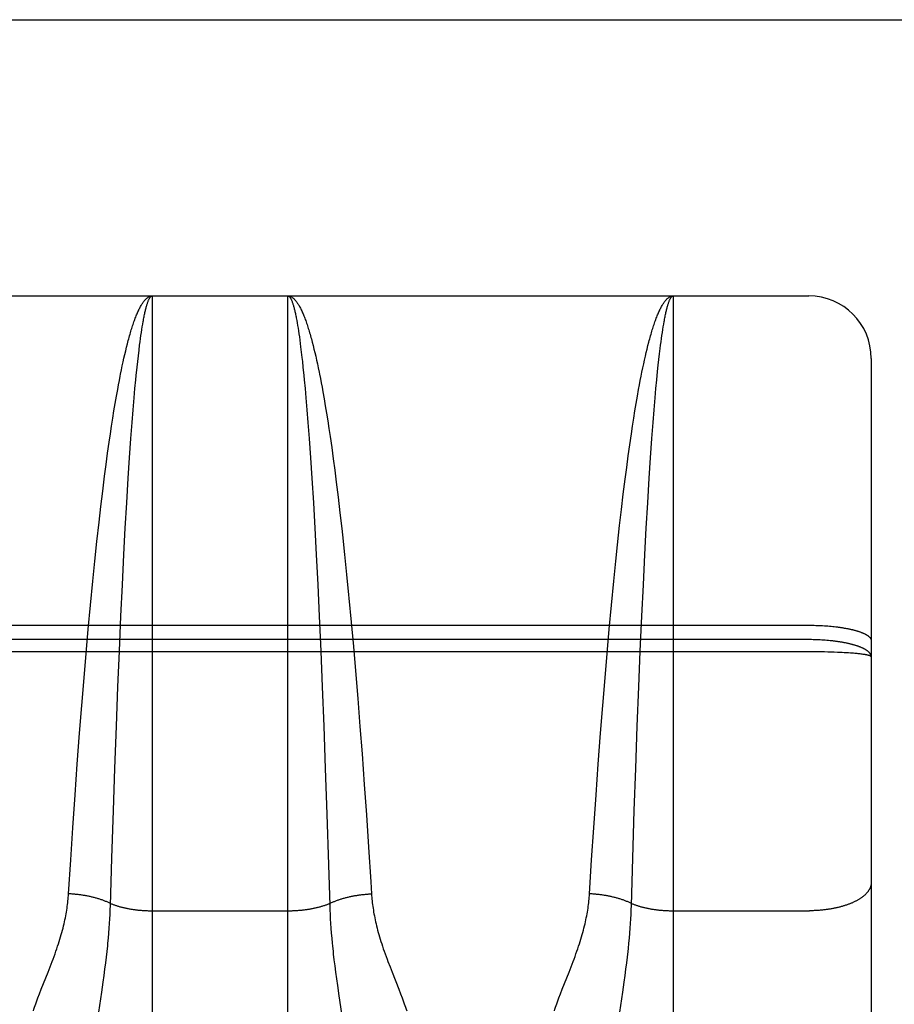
# Model space of a CAD drawing. Header units: inches. Extents: x 0 to 220, y 0 to 142.
# Tile 65 of 76: x 72.7 to 73.12, y 105.119 to 105.591. Entities that reach past the tile are written whole.
import ezdxf

# ---------------------------------------------------------------- set-up
doc = ezdxf.new("R2010")
doc.units = ezdxf.units.IN
doc.header["$LTSCALE"] = 12.090517
doc.header["$MEASUREMENT"] = 0
doc.linetypes.add('HIDDEN', pattern=[0.2, 0.1, -0.1])
doc.layers.add('RIGHT_DOOR_ASSEMBLY', color=7, linetype='CONTINUOUS')

msp = doc.modelspace()

# ---------------------------------------------------------------- linework, layer by layer
at = {"layer": 'RIGHT_DOOR_ASSEMBLY', "color": 3, "linetype": 'Continuous'}
msp.add_line((70.02614, 105.59117), (98.62964, 105.59117), dxfattribs=at)
at = {"layer": 'RIGHT_DOOR_ASSEMBLY', "color": 8, "linetype": 'HIDDEN'}
for p, q in [((98.62964, 105.48717), (70.02614, 105.48717)), ((72.51414, 105.45867), (73.07914, 105.45867)), ((72.76414, 105.45867), (72.76414, 104.64788)), ((72.82914, 104.64788), (72.82914, 105.45867)), ((73.01414, 105.45867), (73.01414, 104.64788)), ((73.07914, 103.67367), (73.07914, 105.45867)), ((72.83344, 105.44694), (72.83365, 105.44575)), ((72.7589, 105.44116), (72.75911, 105.44254)), ((72.75911, 105.44254), (72.75932, 105.44387)), ((72.75932, 105.44387), (72.75953, 105.44514)), ((72.83365, 105.44575), (72.83386, 105.44451)), ((72.83386, 105.44451), (72.83407, 105.44321)), ((72.83407, 105.44321), (72.83428, 105.44185)), ((72.83428, 105.44185), (72.83449, 105.44045)), ((73.0089, 105.44116), (73.00911, 105.44254)), ((73.00911, 105.44254), (73.00932, 105.44387)), ((73.00932, 105.44387), (73.00953, 105.44514)), ((72.75807, 105.43509), (72.75827, 105.43669)), ((72.75827, 105.43669), (72.75848, 105.43823)), ((72.75848, 105.43823), (72.75869, 105.43972)), ((72.75869, 105.43972), (72.7589, 105.44116)), ((72.83449, 105.44045), (72.8347, 105.43898)), ((72.8347, 105.43898), (72.83491, 105.43747)), ((72.83491, 105.43747), (72.83512, 105.4359)), ((73.00807, 105.43509), (73.00827, 105.43669)), ((73.00827, 105.43669), (73.00848, 105.43823)), ((73.00848, 105.43823), (73.00869, 105.43972)), ((73.00869, 105.43972), (73.0089, 105.44116)), ((72.75096, 105.4306), (72.75137, 105.43234)), ((72.75137, 105.43234), (72.75178, 105.43402)), ((72.75745, 105.42999), (72.75776, 105.4326)), ((72.75776, 105.4326), (72.75807, 105.43509)), ((72.83512, 105.4359), (72.83533, 105.43427)), ((72.83533, 105.43427), (72.83563, 105.43174)), ((72.84088, 105.43646), (72.8413, 105.43485)), ((72.8413, 105.43485), (72.84171, 105.43319)), ((72.84171, 105.43319), (72.84213, 105.43147)), ((73.00116, 105.43147), (73.00158, 105.43319)), ((73.00158, 105.43319), (73.00199, 105.43485)), ((73.00755, 105.43087), (73.00786, 105.43344)), ((73.00786, 105.43344), (73.00807, 105.43509)), ((72.75014, 105.42696), (72.75055, 105.42881)), ((72.75055, 105.42881), (72.75096, 105.4306)), ((72.75684, 105.42443), (72.75714, 105.42726)), ((72.75714, 105.42726), (72.75745, 105.42999)), ((72.83563, 105.43174), (72.83594, 105.42909)), ((72.83594, 105.42909), (72.83615, 105.42726)), ((72.83615, 105.42726), (72.83645, 105.42443)), ((72.84213, 105.43147), (72.84254, 105.42971)), ((72.84254, 105.42971), (72.84295, 105.42789)), ((72.84295, 105.42789), (72.84335, 105.42603)), ((72.99994, 105.42603), (73.00034, 105.42789)), ((73.00034, 105.42789), (73.00075, 105.42971)), ((73.00075, 105.42971), (73.00116, 105.43147)), ((73.00694, 105.42539), (73.00724, 105.42819)), ((73.00724, 105.42819), (73.00755, 105.43087)), ((73.10914, 105.42867), (73.10914, 103.70367)), ((72.74892, 105.42114), (72.74933, 105.42313)), ((72.74933, 105.42313), (72.74973, 105.42507)), ((72.74973, 105.42507), (72.75014, 105.42696)), ((72.75643, 105.42047), (72.75684, 105.42443)), ((72.83645, 105.42443), (72.83686, 105.42047)), ((72.84335, 105.42603), (72.84376, 105.42411)), ((72.99912, 105.42215), (72.99953, 105.42411)), ((72.99953, 105.42411), (72.99994, 105.42603)), ((73.00623, 105.41842), (73.00663, 105.42247)), ((73.00663, 105.42247), (73.00694, 105.42539)), ((72.74792, 105.41596), (72.74832, 105.41807)), ((72.75583, 105.41418), (72.75623, 105.41842)), ((72.75623, 105.41842), (72.75643, 105.42047)), ((72.83686, 105.42047), (72.83706, 105.41842)), ((72.83706, 105.41842), (72.83746, 105.41418)), ((72.84437, 105.42114), (72.84477, 105.41911)), ((72.84477, 105.41911), (72.84517, 105.41702)), ((72.99792, 105.41596), (72.99832, 105.41807)), ((72.99832, 105.41807), (72.99872, 105.42013)), ((72.99872, 105.42013), (72.99912, 105.42215)), ((73.00583, 105.41418), (73.00623, 105.41842)), ((72.74693, 105.41049), (72.74752, 105.41381)), ((72.74752, 105.41381), (72.74792, 105.41596)), ((72.75544, 105.40975), (72.75583, 105.41418)), ((72.83746, 105.41418), (72.83785, 105.40975)), ((72.84517, 105.41702), (72.84557, 105.41489)), ((72.84557, 105.41489), (72.84597, 105.41271)), ((72.99693, 105.41049), (72.99752, 105.41381)), ((72.99752, 105.41381), (72.99792, 105.41596)), ((73.00544, 105.40975), (73.00583, 105.41418)), ((72.74634, 105.40707), (72.74693, 105.41049)), ((72.75495, 105.40396), (72.75544, 105.40975)), ((72.83785, 105.40975), (72.83834, 105.40396)), ((72.84597, 105.41271), (72.84656, 105.40936)), ((72.84656, 105.40936), (72.84715, 105.40591)), ((72.99634, 105.40707), (72.99693, 105.41049)), ((73.00495, 105.40396), (73.00544, 105.40975)), ((72.74517, 105.39994), (72.74575, 105.40356)), ((72.74575, 105.40356), (72.74634, 105.40707)), ((72.75446, 105.3979), (72.75495, 105.40396)), ((72.83834, 105.40396), (72.83882, 105.3979)), ((72.84715, 105.40591), (72.84773, 105.40236)), ((72.99517, 105.39994), (72.99575, 105.40356)), ((72.99575, 105.40356), (72.99634, 105.40707)), ((73.00446, 105.3979), (73.00495, 105.40396)), ((72.74459, 105.39624), (72.74517, 105.39994)), ((72.84773, 105.40236), (72.84831, 105.39872)), ((72.99459, 105.39624), (72.99517, 105.39994)), ((72.74402, 105.39244), (72.74459, 105.39624)), ((72.75389, 105.39028), (72.75446, 105.3979)), ((72.83882, 105.3979), (72.8394, 105.39028)), ((72.84831, 105.39872), (72.84889, 105.39498)), ((72.84889, 105.39498), (72.84946, 105.39116)), ((72.99402, 105.39244), (72.99459, 105.39624)), ((73.00389, 105.39028), (73.00446, 105.3979)), ((72.74345, 105.38856), (72.74402, 105.39244)), ((72.75324, 105.38094), (72.75389, 105.39028)), ((72.8394, 105.39028), (72.84005, 105.38094)), ((72.84946, 105.39116), (72.85021, 105.38592)), ((72.99326, 105.38725), (72.99402, 105.39244)), ((73.00324, 105.38094), (73.00389, 105.39028)), ((72.7427, 105.38325), (72.74345, 105.38856)), ((72.85021, 105.38592), (72.85096, 105.38054)), ((72.99252, 105.3819), (72.99326, 105.38725)), ((72.74196, 105.37779), (72.7427, 105.38325)), ((72.7526, 105.37115), (72.75324, 105.38094)), ((72.84005, 105.38094), (72.84069, 105.37115)), ((72.85096, 105.38054), (72.85169, 105.37501)), ((72.99178, 105.37641), (72.99252, 105.3819)), ((73.0026, 105.37115), (73.00324, 105.38094)), ((72.74123, 105.3722), (72.74196, 105.37779)), ((72.99105, 105.37078), (72.99178, 105.37641)), ((72.74033, 105.36503), (72.74123, 105.3722)), ((72.75188, 105.35946), (72.7526, 105.37115)), ((72.84069, 105.37115), (72.84141, 105.35946)), ((72.85169, 105.37501), (72.85242, 105.36935)), ((72.99015, 105.36357), (72.99105, 105.37078)), ((73.00188, 105.35946), (73.0026, 105.37115)), ((72.85242, 105.36935), (72.85332, 105.3621)), ((72.73944, 105.35766), (72.74033, 105.36503)), ((72.85332, 105.3621), (72.8542, 105.35466)), ((72.98926, 105.35616), (72.99015, 105.36357)), ((72.73857, 105.35012), (72.73944, 105.35766)), ((72.75118, 105.34727), (72.75188, 105.35946)), ((72.84141, 105.35946), (72.84211, 105.34727)), ((73.00118, 105.34727), (73.00188, 105.35946)), ((72.8542, 105.35466), (72.85507, 105.34705)), ((72.9884, 105.34859), (72.98926, 105.35616)), ((72.73754, 105.34085), (72.73857, 105.35012)), ((72.75051, 105.33465), (72.75118, 105.34727)), ((72.84211, 105.34727), (72.84278, 105.33465)), ((72.85507, 105.34705), (72.85541, 105.34397)), ((72.98737, 105.33929), (72.9884, 105.34859)), ((73.00051, 105.33465), (73.00118, 105.34727)), ((72.85541, 105.34397), (72.85642, 105.33456)), ((72.73654, 105.33138), (72.73754, 105.34085)), ((72.98654, 105.33138), (72.98737, 105.33929)), ((72.74977, 105.32002), (72.75051, 105.33465)), ((72.84278, 105.33465), (72.84352, 105.32002)), ((72.85642, 105.33456), (72.8574, 105.32497)), ((72.99977, 105.32002), (73.00051, 105.33465)), ((72.73556, 105.32174), (72.73654, 105.33138)), ((72.98556, 105.32174), (72.98654, 105.33138)), ((72.73445, 105.3103), (72.73556, 105.32174)), ((72.74907, 105.30504), (72.74977, 105.32002)), ((72.84352, 105.32002), (72.84422, 105.30504)), ((72.98445, 105.3103), (72.98556, 105.32174)), ((72.99907, 105.30504), (72.99977, 105.32002)), ((72.73339, 105.29878), (72.73445, 105.3103)), ((72.85852, 105.31359), (72.8596, 105.30208)), ((72.98339, 105.29878), (72.98445, 105.3103)), ((72.74832, 105.2882), (72.74907, 105.30504)), ((72.84422, 105.30504), (72.84496, 105.2882)), ((72.99832, 105.2882), (72.99907, 105.30504)), ((72.51372, 105.30067), (73.07914, 105.30067)), ((72.8596, 105.30208), (72.86064, 105.2905)), ((73.07914, 105.30067), (73.07999, 105.30067)), ((73.07999, 105.30067), (73.08083, 105.30066)), ((73.08083, 105.30066), (73.08167, 105.30064)), ((73.08167, 105.30064), (73.0825, 105.30062)), ((73.0825, 105.30062), (73.08334, 105.3006)), ((73.08334, 105.3006), (73.08417, 105.30056)), ((73.08417, 105.30056), (73.085, 105.30053)), ((73.085, 105.30053), (73.08582, 105.30048)), ((73.08582, 105.30048), (73.08664, 105.30043)), ((73.08664, 105.30043), (73.08745, 105.30038)), ((73.08745, 105.30038), (73.08825, 105.30032)), ((73.08825, 105.30032), (73.08905, 105.30025)), ((73.08905, 105.30025), (73.08984, 105.30018)), ((73.08984, 105.30018), (73.09062, 105.3001)), ((73.09062, 105.3001), (73.0914, 105.30002)), ((73.0914, 105.30002), (73.09216, 105.29993)), ((72.73236, 105.28718), (72.73339, 105.29878)), ((72.98236, 105.28718), (72.98339, 105.29878)), ((73.07957, 105.29376), (72.51414, 105.29376)), ((72.86064, 105.2905), (72.86164, 105.27885)), ((73.08041, 105.29376), (73.07957, 105.29376)), ((73.08125, 105.29374), (73.08041, 105.29376)), ((73.08209, 105.29372), (73.08125, 105.29374)), ((73.08292, 105.2937), (73.08209, 105.29372)), ((73.08375, 105.29367), (73.08292, 105.2937)), ((73.08458, 105.29363), (73.08375, 105.29367)), ((73.08541, 105.29358), (73.08458, 105.29363)), ((73.08623, 105.29353), (73.08541, 105.29358)), ((73.08704, 105.29347), (73.08623, 105.29353)), ((73.08785, 105.29341), (73.08704, 105.29347)), ((73.08865, 105.29334), (73.08785, 105.29341)), ((73.07999, 105.28793), (72.5133, 105.28793)), ((72.73137, 105.27551), (72.73236, 105.28718)), ((72.74762, 105.27115), (72.74832, 105.2882)), ((72.84496, 105.2882), (72.84567, 105.27115)), ((72.98137, 105.27551), (72.98236, 105.28718)), ((72.99762, 105.27115), (72.99832, 105.2882)), ((73.08167, 105.28793), (73.07999, 105.28793)), ((73.08334, 105.28791), (73.08167, 105.28793)), ((73.085, 105.28789), (73.08334, 105.28791)), ((73.08664, 105.28786), (73.085, 105.28789)), ((73.08825, 105.28782), (73.08664, 105.28786)), ((73.08984, 105.28777), (73.08825, 105.28782)), ((73.0914, 105.28772), (73.08984, 105.28777)), ((73.09291, 105.28766), (73.0914, 105.28772)), ((73.09402, 105.28761), (73.09291, 105.28766)), ((73.09511, 105.28756), (73.09402, 105.28761)), ((73.09616, 105.2875), (73.09511, 105.28756)), ((73.09718, 105.28744), (73.09616, 105.2875)), ((73.09818, 105.28738), (73.09718, 105.28744)), ((73.09913, 105.28732), (73.09818, 105.28738)), ((73.10006, 105.28725), (73.09913, 105.28732)), ((73.10065, 105.2872), (73.10006, 105.28725)), ((73.10123, 105.28715), (73.10065, 105.2872)), ((73.10179, 105.2871), (73.10123, 105.28715)), ((73.10233, 105.28704), (73.10179, 105.2871)), ((73.10286, 105.28699), (73.10233, 105.28704)), ((73.10337, 105.28694), (73.10286, 105.28699)), ((73.10385, 105.28688), (73.10337, 105.28694)), ((73.10432, 105.28682), (73.10385, 105.28688)), ((73.10477, 105.28677), (73.10432, 105.28682)), ((72.86164, 105.27885), (72.86274, 105.2655)), ((72.73028, 105.26216), (72.73137, 105.27551)), ((72.98028, 105.26216), (72.98137, 105.27551)), ((72.74688, 105.25232), (72.74762, 105.27115)), ((72.84567, 105.27115), (72.84641, 105.25232)), ((72.99688, 105.25232), (72.99762, 105.27115)), ((72.72924, 105.24885), (72.73028, 105.26216)), ((72.86274, 105.2655), (72.86379, 105.25217)), ((72.97924, 105.24885), (72.98028, 105.26216)), ((72.72813, 105.23399), (72.72924, 105.24885)), ((72.74614, 105.23188), (72.74688, 105.25232)), ((72.84641, 105.25232), (72.84715, 105.23188)), ((72.86379, 105.25217), (72.8648, 105.23893)), ((72.97813, 105.23399), (72.97924, 105.24885)), ((72.99614, 105.23188), (72.99688, 105.25232)), ((72.8648, 105.23893), (72.86587, 105.22421)), ((72.72708, 105.21936), (72.72813, 105.23399)), ((72.97708, 105.21936), (72.97813, 105.23399)), ((72.74544, 105.21175), (72.74614, 105.23188)), ((72.84715, 105.23188), (72.8479, 105.21009)), ((72.99544, 105.21175), (72.99614, 105.23188)), ((72.86587, 105.22421), (72.86687, 105.20977)), ((72.72599, 105.20346), (72.72708, 105.21936)), ((72.97599, 105.20346), (72.97708, 105.21936)), ((72.74471, 105.18894), (72.74544, 105.21175)), ((72.8479, 105.21009), (72.84868, 105.18577)), ((72.99471, 105.18894), (72.99544, 105.21175)), ((72.86687, 105.20977), (72.86792, 105.19415)), ((72.72497, 105.18806), (72.72599, 105.20346)), ((72.97497, 105.18806), (72.97599, 105.20346)), ((72.86792, 105.19415), (72.86898, 105.17763)), ((72.72395, 105.17182), (72.72497, 105.18806)), ((72.74402, 105.16617), (72.74471, 105.18894)), ((72.97395, 105.17182), (72.97497, 105.18806)), ((72.99402, 105.16617), (72.99471, 105.18894)), ((72.86898, 105.17763), (72.86934, 105.17182)), ((72.74386, 105.16195), (72.74395, 105.16408)), ((72.74395, 105.16408), (72.74402, 105.16617)), ((72.76414, 105.1637), (72.82955, 105.1637)), ((72.84934, 105.16408), (72.84943, 105.16195)), ((72.99386, 105.16195), (72.99395, 105.16408)), ((72.99395, 105.16408), (72.99402, 105.16617)), ((73.01414, 105.1637), (73.07957, 105.1637)), ((72.74361, 105.15756), (72.74375, 105.15978)), ((72.74375, 105.15978), (72.74386, 105.16195)), ((72.84943, 105.16195), (72.84954, 105.15978)), ((72.84954, 105.15978), (72.84968, 105.15756)), ((72.99361, 105.15756), (72.99375, 105.15978)), ((72.99375, 105.15978), (72.99386, 105.16195)), ((72.74328, 105.15298), (72.74346, 105.1553)), ((72.74346, 105.1553), (72.74361, 105.15756)), ((72.84968, 105.15756), (72.84983, 105.1553)), ((72.84983, 105.1553), (72.85001, 105.15298)), ((72.99328, 105.15298), (72.99346, 105.1553)), ((72.99346, 105.1553), (72.99361, 105.15756)), ((72.74308, 105.15059), (72.74328, 105.15298)), ((72.85001, 105.15298), (72.85021, 105.15059)), ((72.85021, 105.15059), (72.85044, 105.14811)), ((72.99284, 105.14811), (72.99308, 105.15059)), ((72.99308, 105.15059), (72.99328, 105.15298)), ((72.74214, 105.14152), (72.74244, 105.14423)), ((72.74244, 105.14423), (72.74272, 105.14685)), ((72.99214, 105.14152), (72.99244, 105.14423)), ((72.71509, 105.13676), (72.71606, 105.13929)), ((72.7418, 105.13868), (72.74214, 105.14152)), ((72.85132, 105.14011), (72.85168, 105.13722)), ((72.96509, 105.13676), (72.96606, 105.13929)), ((72.9918, 105.13868), (72.99214, 105.14152)), ((72.7141, 105.13424), (72.71509, 105.13676)), ((72.74101, 105.13267), (72.74142, 105.13573)), ((72.74142, 105.13573), (72.7418, 105.13868)), ((72.85168, 105.13722), (72.85207, 105.13421)), ((72.8782, 105.13676), (72.87919, 105.13424)), ((72.9641, 105.13424), (72.96509, 105.13676)), ((72.99101, 105.13267), (72.99142, 105.13573)), ((72.99142, 105.13573), (72.9918, 105.13868)), ((72.71084, 105.12603), (72.7141, 105.13424)), ((72.74057, 105.1295), (72.74101, 105.13267)), ((72.85207, 105.13421), (72.85249, 105.13109)), ((72.85249, 105.13109), (72.85295, 105.12787)), ((72.87919, 105.13424), (72.88244, 105.12603)), ((72.96084, 105.12603), (72.9641, 105.13424)), ((72.99057, 105.1295), (72.99101, 105.13267)), ((72.71002, 105.12392), (72.71084, 105.12603)), ((72.73986, 105.12459), (72.74057, 105.1295)), ((72.85295, 105.12787), (72.85367, 105.12295)), ((72.88244, 105.12603), (72.88327, 105.12392)), ((72.96002, 105.12392), (72.96084, 105.12603)), ((72.98986, 105.12459), (72.99057, 105.1295)), ((72.70926, 105.12192), (72.71002, 105.12392)), ((72.73793, 105.11181), (72.73986, 105.12459)), ((72.85367, 105.12295), (72.856, 105.10746)), ((72.95926, 105.12192), (72.96002, 105.12392)), ((72.98793, 105.11181), (72.98986, 105.12459))]:
    msp.add_line(p, q, dxfattribs=at)
for points in [[(72.75178, 105.43402), (72.7522, 105.43566), (72.7524, 105.43646), (72.75261, 105.43724), (72.75282, 105.43801), (72.75303, 105.43877), (72.75324, 105.43952), (72.75345, 105.44025), (72.75366, 105.44097), (72.75387, 105.44167), (72.75407, 105.44236), (72.75429, 105.44304), (72.7545, 105.4437), (72.75471, 105.44435), (72.75492, 105.44499), (72.75513, 105.44561), (72.75534, 105.44622), (72.75555, 105.44681), (72.75576, 105.44739), (72.75598, 105.44796), (72.75619, 105.44851), (72.7564, 105.44904), (72.75661, 105.44957), (72.75683, 105.45008), (72.75704, 105.45057), (72.75725, 105.45105), (72.75747, 105.45152), (72.75768, 105.45197), (72.75789, 105.4524), (72.75811, 105.45283), (72.75832, 105.45324), (72.75854, 105.45363), (72.75875, 105.45401), (72.75896, 105.45437), (72.75918, 105.45472), (72.75939, 105.45506), (72.75961, 105.45538), (72.75982, 105.45568), (72.76004, 105.45597), (72.76026, 105.45625), (72.76047, 105.45651), (72.76069, 105.45676), (72.7609, 105.45699), (72.76112, 105.4572), (72.76133, 105.45741), (72.76155, 105.45759), (72.76177, 105.45776), (72.76198, 105.45792), (72.7622, 105.45806), (72.76241, 105.45819), (72.76263, 105.4583), (72.76285, 105.4584), (72.76306, 105.45848), (72.76328, 105.45855), (72.7635, 105.4586), (72.76371, 105.45864), (72.76393, 105.45866), (72.76414, 105.45867)], [(72.75953, 105.44514), (72.75974, 105.44636), (72.75985, 105.44694), (72.75995, 105.44752), (72.76006, 105.44808), (72.76017, 105.44862), (72.76027, 105.44915), (72.76038, 105.44967), (72.76049, 105.45018), (72.76059, 105.45066), (72.7607, 105.45114), (72.76081, 105.4516), (72.76091, 105.45205), (72.76102, 105.45248), (72.76113, 105.4529), (72.76123, 105.4533), (72.76134, 105.45369), (72.76145, 105.45406), (72.76155, 105.45442), (72.76166, 105.45477), (72.76177, 105.4551), (72.76188, 105.45542), (72.76198, 105.45572), (72.76209, 105.456), (72.7622, 105.45628), (72.76231, 105.45654), (72.76242, 105.45678), (72.76252, 105.45701), (72.76263, 105.45722), (72.76274, 105.45742), (72.76285, 105.45761), (72.76296, 105.45778), (72.76306, 105.45793), (72.76317, 105.45807), (72.76328, 105.4582), (72.76339, 105.45831), (72.7635, 105.4584), (72.7636, 105.45849), (72.76371, 105.45855), (72.76382, 105.4586), (72.76393, 105.45864), (72.76404, 105.45866), (72.76414, 105.45867)], [(72.82914, 105.45867), (72.82936, 105.45866), (72.82958, 105.45864), (72.82979, 105.4586), (72.83001, 105.45855), (72.83023, 105.45848), (72.83044, 105.4584), (72.83066, 105.4583), (72.83088, 105.45819), (72.83109, 105.45806), (72.83131, 105.45792), (72.83152, 105.45776), (72.83174, 105.45759), (72.83196, 105.45741), (72.83217, 105.4572), (72.83239, 105.45699), (72.8326, 105.45676), (72.83282, 105.45651), (72.83303, 105.45625), (72.83325, 105.45597), (72.83346, 105.45568), (72.83368, 105.45538), (72.83389, 105.45506), (72.83411, 105.45472), (72.83432, 105.45437), (72.83454, 105.45401), (72.83475, 105.45363), (72.83497, 105.45324), (72.83518, 105.45283), (72.8354, 105.4524), (72.83561, 105.45197), (72.83582, 105.45152), (72.83604, 105.45105), (72.83625, 105.45057), (72.83646, 105.45008), (72.83668, 105.44957), (72.83689, 105.44904), (72.8371, 105.44851), (72.83731, 105.44796), (72.83753, 105.44739), (72.83774, 105.44681), (72.83795, 105.44622), (72.83816, 105.44561), (72.83837, 105.44499), (72.83858, 105.44435), (72.83879, 105.4437), (72.839, 105.44304), (72.83921, 105.44236), (72.83942, 105.44167), (72.83963, 105.44097), (72.83984, 105.44025), (72.84005, 105.43952), (72.84026, 105.43877), (72.84047, 105.43801), (72.84068, 105.43724), (72.84088, 105.43646)], [(72.82914, 105.45867), (72.82925, 105.45866), (72.82936, 105.45864), (72.82947, 105.4586), (72.82958, 105.45855), (72.82969, 105.45849), (72.82979, 105.4584), (72.8299, 105.45831), (72.83001, 105.4582), (72.83012, 105.45807), (72.83023, 105.45793), (72.83033, 105.45778), (72.83044, 105.45761), (72.83055, 105.45742), (72.83066, 105.45722), (72.83077, 105.45701), (72.83087, 105.45678), (72.83098, 105.45654), (72.83109, 105.45628), (72.8312, 105.456), (72.8313, 105.45572), (72.83141, 105.45542), (72.83152, 105.4551), (72.83163, 105.45477), (72.83173, 105.45442), (72.83184, 105.45406), (72.83195, 105.45369), (72.83206, 105.4533), (72.83216, 105.4529), (72.83227, 105.45248), (72.83238, 105.45205), (72.83248, 105.4516), (72.83259, 105.45114), (72.8327, 105.45066), (72.8328, 105.45018), (72.83291, 105.44967), (72.83302, 105.44915), (72.83312, 105.44862), (72.83323, 105.44808), (72.83334, 105.44752), (72.83344, 105.44694)], [(73.00199, 105.43485), (73.0024, 105.43646), (73.00261, 105.43724), (73.00282, 105.43801), (73.00303, 105.43877), (73.00324, 105.43952), (73.00345, 105.44025), (73.00366, 105.44097), (73.00387, 105.44167), (73.00407, 105.44236), (73.00429, 105.44304), (73.0045, 105.4437), (73.00471, 105.44435), (73.00492, 105.44499), (73.00513, 105.44561), (73.00534, 105.44622), (73.00555, 105.44681), (73.00576, 105.44739), (73.00598, 105.44796), (73.00619, 105.44851), (73.0064, 105.44904), (73.00661, 105.44957), (73.00683, 105.45008), (73.00704, 105.45057), (73.00725, 105.45105), (73.00747, 105.45152), (73.00768, 105.45197), (73.00789, 105.4524), (73.00811, 105.45283), (73.00832, 105.45324), (73.00854, 105.45363), (73.00875, 105.45401), (73.00896, 105.45437), (73.00918, 105.45472), (73.00939, 105.45506), (73.00961, 105.45538), (73.00982, 105.45568), (73.01004, 105.45597), (73.01026, 105.45625), (73.01047, 105.45651), (73.01069, 105.45676), (73.0109, 105.45699), (73.01112, 105.4572), (73.01133, 105.45741), (73.01155, 105.45759), (73.01177, 105.45776), (73.01198, 105.45792), (73.0122, 105.45806), (73.01241, 105.45819), (73.01263, 105.4583), (73.01285, 105.4584), (73.01306, 105.45848), (73.01328, 105.45855), (73.0135, 105.4586), (73.01371, 105.45864), (73.01393, 105.45866), (73.01414, 105.45867)], [(73.00953, 105.44514), (73.00974, 105.44636), (73.00985, 105.44694), (73.00995, 105.44752), (73.01006, 105.44808), (73.01017, 105.44862), (73.01027, 105.44915), (73.01038, 105.44967), (73.01049, 105.45018), (73.01059, 105.45066), (73.0107, 105.45114), (73.01081, 105.4516), (73.01091, 105.45205), (73.01102, 105.45248), (73.01113, 105.4529), (73.01123, 105.4533), (73.01134, 105.45369), (73.01145, 105.45406), (73.01155, 105.45442), (73.01166, 105.45477), (73.01177, 105.4551), (73.01188, 105.45542), (73.01198, 105.45572), (73.01209, 105.456), (73.0122, 105.45628), (73.01231, 105.45654), (73.01242, 105.45678), (73.01252, 105.45701), (73.01263, 105.45722), (73.01274, 105.45742), (73.01285, 105.45761), (73.01296, 105.45778), (73.01306, 105.45793), (73.01317, 105.45807), (73.01328, 105.4582), (73.01339, 105.45831), (73.0135, 105.4584), (73.0136, 105.45849), (73.01371, 105.45855), (73.01382, 105.4586), (73.01393, 105.45864), (73.01404, 105.45866), (73.01414, 105.45867)], [(72.84376, 105.42411), (72.84416, 105.42215), (72.84437, 105.42114)], [(72.74832, 105.41807), (72.74872, 105.42013), (72.74892, 105.42114)], [(72.8574, 105.32497), (72.85836, 105.31522), (72.85852, 105.31359)], [(73.09216, 105.29993), (73.09291, 105.29984), (73.09328, 105.29979), (73.09365, 105.29974), (73.09402, 105.29969), (73.09438, 105.29964), (73.09475, 105.29958), (73.0951, 105.29953), (73.09546, 105.29947), (73.09581, 105.29941), (73.09616, 105.29935), (73.0965, 105.29929), (73.09684, 105.29923), (73.09718, 105.29917), (73.09752, 105.29911), (73.09785, 105.29904), (73.09817, 105.29898), (73.0985, 105.29891), (73.09882, 105.29884), (73.09913, 105.29877), (73.09944, 105.2987), (73.09975, 105.29863), (73.10006, 105.29856), (73.10036, 105.29849), (73.10065, 105.29841), (73.10094, 105.29834), (73.10123, 105.29826), (73.10151, 105.29818), (73.10179, 105.29811), (73.10206, 105.29803), (73.10233, 105.29795), (73.1026, 105.29786), (73.10286, 105.29778), (73.10311, 105.2977), (73.10336, 105.29762), (73.10361, 105.29753), (73.10385, 105.29745), (73.10409, 105.29736), (73.10432, 105.29727), (73.10454, 105.29718), (73.10477, 105.2971), (73.10498, 105.29701), (73.10519, 105.29692), (73.1054, 105.29683), (73.1056, 105.29673), (73.1058, 105.29664), (73.10599, 105.29655), (73.10617, 105.29646), (73.10635, 105.29636), (73.10653, 105.29627), (73.1067, 105.29617), (73.10686, 105.29607), (73.10702, 105.29598), (73.10717, 105.29588), (73.10732, 105.29578), (73.10746, 105.29569), (73.1076, 105.29559), (73.10773, 105.29549), (73.10785, 105.29539), (73.10797, 105.29529), (73.10809, 105.29519), (73.10819, 105.29509), (73.1083, 105.29499), (73.10839, 105.29489), (73.10848, 105.29479), (73.10857, 105.29468), (73.10865, 105.29458), (73.10872, 105.29448), (73.10879, 105.29438), (73.10885, 105.29427), (73.10891, 105.29417), (73.10896, 105.29407), (73.109, 105.29396), (73.10904, 105.29386), (73.10907, 105.29376), (73.1091, 105.29365), (73.10912, 105.29355), (73.10913, 105.29345), (73.10914, 105.29334), (73.10914, 105.29324)], [(73.10914, 105.2855), (73.10914, 105.28562), (73.10913, 105.28573), (73.10912, 105.28585), (73.1091, 105.28596), (73.10907, 105.28608), (73.10904, 105.2862), (73.109, 105.28631), (73.10896, 105.28643), (73.10891, 105.28654), (73.10885, 105.28666), (73.10879, 105.28677), (73.10872, 105.28689), (73.10865, 105.287), (73.10857, 105.28711), (73.10848, 105.28723), (73.10839, 105.28734), (73.1083, 105.28745), (73.10819, 105.28757), (73.10809, 105.28768), (73.10797, 105.28779), (73.10785, 105.2879), (73.10773, 105.28801), (73.1076, 105.28812), (73.10746, 105.28823), (73.10732, 105.28834), (73.10717, 105.28845), (73.10702, 105.28856), (73.10686, 105.28866), (73.1067, 105.28877), (73.10653, 105.28888), (73.10635, 105.28898), (73.10617, 105.28909), (73.10599, 105.28919), (73.1058, 105.28929), (73.1056, 105.2894), (73.1054, 105.2895), (73.1052, 105.2896), (73.10498, 105.2897), (73.10477, 105.2898), (73.10455, 105.2899), (73.10432, 105.28999), (73.10409, 105.29009), (73.10385, 105.29019), (73.10361, 105.29028), (73.10337, 105.29038), (73.10311, 105.29047), (73.10286, 105.29056), (73.1026, 105.29065), (73.10233, 105.29074), (73.10207, 105.29083), (73.10179, 105.29092), (73.10151, 105.29101), (73.10123, 105.29109), (73.10094, 105.29118), (73.10065, 105.29126), (73.10036, 105.29134), (73.10006, 105.29142), (73.09975, 105.2915), (73.09945, 105.29158), (73.09913, 105.29166), (73.09882, 105.29174), (73.0985, 105.29181), (73.09818, 105.29189), (73.09785, 105.29196), (73.09752, 105.29203), (73.09718, 105.2921), (73.09685, 105.29217), (73.0965, 105.29224), (73.09616, 105.29231), (73.09581, 105.29237), (73.09546, 105.29243), (73.09511, 105.2925), (73.09475, 105.29256), (73.09439, 105.29262), (73.09402, 105.29268), (73.09366, 105.29273), (73.09329, 105.29279), (73.09291, 105.29284), (73.09254, 105.29289), (73.09216, 105.29295), (73.09178, 105.29299), (73.0914, 105.29304), (73.09101, 105.29309), (73.09063, 105.29313), (73.09024, 105.29318), (73.08984, 105.29322), (73.08945, 105.29326), (73.08865, 105.29334)], [(73.10914, 105.2855), (73.10914, 105.28554), (73.10913, 105.28557), (73.10912, 105.2856), (73.1091, 105.28564), (73.10907, 105.28567), (73.10904, 105.28571), (73.109, 105.28574), (73.10896, 105.28577), (73.10891, 105.28581), (73.10885, 105.28584), (73.10879, 105.28588), (73.10872, 105.28591), (73.10865, 105.28594), (73.10857, 105.28598), (73.10848, 105.28601), (73.10839, 105.28604), (73.1083, 105.28608), (73.10819, 105.28611), (73.10809, 105.28614), (73.10797, 105.28617), (73.10785, 105.28621), (73.10773, 105.28624), (73.1076, 105.28627), (73.10746, 105.2863), (73.10732, 105.28634), (73.10717, 105.28637), (73.10702, 105.2864), (73.10686, 105.28643), (73.1067, 105.28646), (73.10653, 105.2865), (73.10635, 105.28653), (73.10617, 105.28656), (73.10599, 105.28659), (73.1058, 105.28662), (73.1056, 105.28665), (73.1054, 105.28668), (73.1052, 105.28671), (73.10477, 105.28677)], [(72.84868, 105.18577), (72.84927, 105.16617), (72.84934, 105.16408)], [(73.10914, 105.17729), (73.10914, 105.1771), (73.10913, 105.17691), (73.10912, 105.17672), (73.1091, 105.17653), (73.10907, 105.17634), (73.10904, 105.17615), (73.109, 105.17596), (73.10896, 105.17577), (73.10891, 105.17558), (73.10885, 105.17539), (73.10879, 105.1752), (73.10872, 105.17502), (73.10865, 105.17483), (73.10857, 105.17464), (73.10848, 105.17445), (73.10839, 105.17427), (73.1083, 105.17408), (73.10819, 105.1739), (73.10809, 105.17371), (73.10797, 105.17353), (73.10785, 105.17335), (73.10773, 105.17316), (73.1076, 105.17298), (73.10746, 105.1728), (73.10732, 105.17262), (73.10717, 105.17245), (73.10702, 105.17227), (73.10686, 105.17209), (73.1067, 105.17192), (73.10653, 105.17174), (73.10635, 105.17157), (73.10617, 105.1714), (73.10599, 105.17122), (73.1058, 105.17105), (73.1056, 105.17089), (73.1054, 105.17072), (73.1052, 105.17055), (73.10498, 105.17039), (73.10477, 105.17022), (73.10455, 105.17006), (73.10432, 105.1699), (73.10409, 105.16974), (73.10385, 105.16958), (73.10361, 105.16943), (73.10337, 105.16927), (73.10311, 105.16912), (73.10286, 105.16897), (73.1026, 105.16882), (73.10233, 105.16867), (73.10207, 105.16852), (73.10179, 105.16838), (73.10151, 105.16824), (73.10123, 105.16809), (73.10094, 105.16795), (73.10065, 105.16782), (73.10036, 105.16768), (73.10006, 105.16755), (73.09975, 105.16742), (73.09945, 105.16729), (73.09913, 105.16716), (73.09882, 105.16703), (73.0985, 105.16691), (73.09818, 105.16679), (73.09785, 105.16667), (73.09752, 105.16655), (73.09718, 105.16643), (73.09685, 105.16632), (73.0965, 105.16621), (73.09616, 105.1661), (73.09581, 105.16599), (73.09546, 105.16589), (73.09511, 105.16578), (73.09475, 105.16568), (73.09439, 105.16559), (73.09402, 105.16549), (73.09366, 105.1654), (73.09329, 105.16531), (73.09291, 105.16522), (73.09254, 105.16513), (73.09216, 105.16505), (73.09178, 105.16497), (73.0914, 105.16489), (73.09101, 105.16481), (73.09063, 105.16474), (73.09024, 105.16466), (73.08984, 105.16459), (73.08945, 105.16453), (73.08905, 105.16446), (73.08865, 105.1644), (73.08825, 105.16434), (73.08785, 105.16429), (73.08745, 105.16423), (73.08704, 105.16418), (73.08664, 105.16413), (73.08623, 105.16409), (73.08582, 105.16404), (73.08541, 105.164), (73.085, 105.16396), (73.08458, 105.16393), (73.08417, 105.16389), (73.08375, 105.16386), (73.08334, 105.16383), (73.08292, 105.16381), (73.0825, 105.16379), (73.08209, 105.16377), (73.08167, 105.16375), (73.08125, 105.16373), (73.08083, 105.16372), (73.08041, 105.16371), (73.07999, 105.16371), (73.07957, 105.1637)], [(72.71606, 105.13929), (72.71653, 105.14055), (72.717, 105.14181), (72.71745, 105.14305), (72.71788, 105.14427), (72.71829, 105.14547), (72.7187, 105.14666), (72.71908, 105.14782), (72.71945, 105.14897), (72.7198, 105.15009), (72.72013, 105.15119), (72.72044, 105.15228), (72.72074, 105.15334), (72.72103, 105.15438), (72.72129, 105.1554), (72.72155, 105.15641), (72.72178, 105.1574), (72.72201, 105.15838), (72.72222, 105.15934), (72.72241, 105.16029), (72.7226, 105.16123), (72.72277, 105.16215), (72.72293, 105.16307), (72.72308, 105.16398), (72.72322, 105.16488), (72.72335, 105.16577), (72.72346, 105.16665), (72.72357, 105.16753), (72.72366, 105.1684), (72.72375, 105.16926), (72.72383, 105.17012), (72.72389, 105.17097), (72.72395, 105.17182)], [(72.74405, 105.1672), (72.74373, 105.16735), (72.74341, 105.1675), (72.74309, 105.16765), (72.74276, 105.16779), (72.74243, 105.16794), (72.74209, 105.16808), (72.74175, 105.16822), (72.74141, 105.16835), (72.74106, 105.16849), (72.74071, 105.16862), (72.74036, 105.16875), (72.74001, 105.16887), (72.73965, 105.169), (72.73928, 105.16912), (72.73892, 105.16924), (72.73855, 105.16936), (72.73818, 105.16947), (72.7378, 105.16959), (72.73743, 105.1697), (72.73705, 105.1698), (72.73667, 105.16991), (72.73628, 105.17001), (72.73589, 105.17011), (72.7355, 105.17021), (72.73511, 105.1703), (72.73472, 105.1704), (72.73432, 105.17049), (72.73392, 105.17057), (72.73352, 105.17066), (72.73312, 105.17074), (72.73272, 105.17082), (72.73231, 105.17089), (72.7319, 105.17096), (72.73149, 105.17104), (72.73108, 105.1711), (72.73067, 105.17117), (72.73026, 105.17123), (72.72984, 105.17129), (72.72943, 105.17135), (72.72901, 105.1714), (72.72859, 105.17145), (72.72817, 105.1715), (72.72775, 105.17154), (72.72733, 105.17158), (72.72691, 105.17162), (72.72649, 105.17166), (72.72607, 105.17169), (72.72564, 105.17172), (72.72522, 105.17175), (72.7248, 105.17177), (72.72437, 105.1718), (72.72395, 105.17182)], [(72.84924, 105.1672), (72.84956, 105.16735), (72.84988, 105.1675), (72.8502, 105.16765), (72.85053, 105.16779), (72.85086, 105.16794), (72.8512, 105.16808), (72.85154, 105.16822), (72.85188, 105.16835), (72.85223, 105.16849), (72.85257, 105.16862), (72.85293, 105.16875), (72.85328, 105.16887), (72.85364, 105.169), (72.85401, 105.16912), (72.85437, 105.16924), (72.85474, 105.16936), (72.85511, 105.16947), (72.85548, 105.16959), (72.85586, 105.1697), (72.85624, 105.1698), (72.85662, 105.16991), (72.85701, 105.17001), (72.8574, 105.17011), (72.85779, 105.17021), (72.85818, 105.1703), (72.85857, 105.1704), (72.85897, 105.17049), (72.85937, 105.17057), (72.85977, 105.17066), (72.86017, 105.17074), (72.86057, 105.17082), (72.86098, 105.17089), (72.86139, 105.17096), (72.8618, 105.17104), (72.86221, 105.1711), (72.86262, 105.17117), (72.86303, 105.17123), (72.86345, 105.17129), (72.86386, 105.17135), (72.86428, 105.1714), (72.8647, 105.17145), (72.86512, 105.1715), (72.86554, 105.17154), (72.86596, 105.17158), (72.86638, 105.17162), (72.8668, 105.17166), (72.86722, 105.17169), (72.86765, 105.17172), (72.86807, 105.17175), (72.86849, 105.17177), (72.86892, 105.1718), (72.86934, 105.17182)], [(72.86934, 105.17182), (72.8694, 105.17097), (72.86946, 105.17012), (72.86954, 105.16926), (72.86962, 105.1684), (72.86972, 105.16753), (72.86983, 105.16665), (72.86994, 105.16577), (72.87007, 105.16488), (72.87021, 105.16398), (72.87036, 105.16307), (72.87052, 105.16215), (72.87069, 105.16123), (72.87087, 105.16029), (72.87107, 105.15934), (72.87128, 105.15838), (72.87151, 105.1574), (72.87174, 105.15641), (72.872, 105.1554), (72.87226, 105.15438), (72.87255, 105.15334), (72.87285, 105.15228), (72.87316, 105.15119), (72.87349, 105.15009), (72.87384, 105.14897), (72.87421, 105.14782), (72.87459, 105.14666), (72.87499, 105.14547), (72.87541, 105.14427), (72.87584, 105.14305), (72.87629, 105.14181), (72.87676, 105.14055), (72.87723, 105.13929), (72.8782, 105.13676)], [(72.96606, 105.13929), (72.96653, 105.14055), (72.967, 105.14181), (72.96745, 105.14305), (72.96788, 105.14427), (72.96829, 105.14547), (72.9687, 105.14666), (72.96908, 105.14782), (72.96945, 105.14897), (72.9698, 105.15009), (72.97013, 105.15119), (72.97044, 105.15228), (72.97074, 105.15334), (72.97103, 105.15438), (72.97129, 105.1554), (72.97155, 105.15641), (72.97178, 105.1574), (72.97201, 105.15838), (72.97222, 105.15934), (72.97241, 105.16029), (72.9726, 105.16123), (72.97277, 105.16215), (72.97293, 105.16307), (72.97308, 105.16398), (72.97322, 105.16488), (72.97335, 105.16577), (72.97346, 105.16665), (72.97357, 105.16753), (72.97366, 105.1684), (72.97375, 105.16926), (72.97383, 105.17012), (72.97389, 105.17097), (72.97395, 105.17182)], [(72.99405, 105.1672), (72.99373, 105.16735), (72.99341, 105.1675), (72.99309, 105.16765), (72.99276, 105.16779), (72.99243, 105.16794), (72.99209, 105.16808), (72.99175, 105.16822), (72.99141, 105.16835), (72.99106, 105.16849), (72.99071, 105.16862), (72.99036, 105.16875), (72.99001, 105.16887), (72.98965, 105.169), (72.98928, 105.16912), (72.98892, 105.16924), (72.98855, 105.16936), (72.98818, 105.16947), (72.9878, 105.16959), (72.98743, 105.1697), (72.98705, 105.1698), (72.98667, 105.16991), (72.98628, 105.17001), (72.98589, 105.17011), (72.9855, 105.17021), (72.98511, 105.1703), (72.98472, 105.1704), (72.98432, 105.17049), (72.98392, 105.17057), (72.98352, 105.17066), (72.98312, 105.17074), (72.98272, 105.17082), (72.98231, 105.17089), (72.9819, 105.17096), (72.98149, 105.17104), (72.98108, 105.1711), (72.98067, 105.17117), (72.98026, 105.17123), (72.97984, 105.17129), (72.97943, 105.17135), (72.97901, 105.1714), (72.97859, 105.17145), (72.97817, 105.1715), (72.97775, 105.17154), (72.97733, 105.17158), (72.97691, 105.17162), (72.97649, 105.17166), (72.97607, 105.17169), (72.97564, 105.17172), (72.97522, 105.17175), (72.9748, 105.17177), (72.97437, 105.1718), (72.97395, 105.17182)], [(72.74405, 105.1672), (72.74435, 105.16708), (72.74466, 105.16696), (72.74497, 105.16684), (72.74529, 105.16672), (72.74561, 105.16661), (72.74593, 105.16649), (72.74625, 105.16638), (72.74658, 105.16627), (72.74692, 105.16617), (72.74725, 105.16606), (72.74759, 105.16596), (72.74793, 105.16586), (72.74828, 105.16576), (72.74862, 105.16566), (72.74897, 105.16557), (72.74933, 105.16547), (72.74968, 105.16538), (72.75004, 105.1653), (72.7504, 105.16521), (72.75077, 105.16513), (72.75113, 105.16505), (72.7515, 105.16497), (72.75187, 105.16489), (72.75225, 105.16482), (72.75262, 105.16474), (72.753, 105.16467), (72.75338, 105.16461), (72.75376, 105.16454), (72.75414, 105.16448), (72.75453, 105.16442), (72.75492, 105.16436), (72.75531, 105.1643), (72.7557, 105.16425), (72.75609, 105.1642), (72.75648, 105.16415), (72.75688, 105.16411), (72.75727, 105.16406), (72.75767, 105.16402), (72.75807, 105.16398), (72.75847, 105.16395), (72.75887, 105.16391), (72.75927, 105.16388), (72.75968, 105.16385), (72.76008, 105.16383), (72.76048, 105.1638), (72.76089, 105.16378), (72.76129, 105.16376), (72.7617, 105.16375), (72.76211, 105.16373), (72.76251, 105.16372), (72.76292, 105.16371), (72.76333, 105.16371), (72.76374, 105.1637), (72.76414, 105.1637)], [(72.82955, 105.1637), (72.82996, 105.16371), (72.83037, 105.16371), (72.83078, 105.16372), (72.83118, 105.16373), (72.83159, 105.16375), (72.832, 105.16376), (72.8324, 105.16378), (72.83281, 105.1638), (72.83321, 105.16383), (72.83361, 105.16385), (72.83402, 105.16388), (72.83442, 105.16391), (72.83482, 105.16395), (72.83522, 105.16398), (72.83562, 105.16402), (72.83602, 105.16406), (72.83641, 105.16411), (72.83681, 105.16415), (72.8372, 105.1642), (72.83759, 105.16425), (72.83798, 105.1643), (72.83837, 105.16436), (72.83876, 105.16442), (72.83915, 105.16448), (72.83953, 105.16454), (72.83991, 105.16461), (72.84029, 105.16467), (72.84067, 105.16474), (72.84104, 105.16482), (72.84142, 105.16489), (72.84179, 105.16497), (72.84216, 105.16505), (72.84252, 105.16513), (72.84289, 105.16521), (72.84325, 105.1653), (72.84361, 105.16538), (72.84396, 105.16547), (72.84432, 105.16557), (72.84467, 105.16566), (72.84501, 105.16576), (72.84536, 105.16586), (72.8457, 105.16596), (72.84604, 105.16606), (72.84637, 105.16617), (72.84671, 105.16627), (72.84703, 105.16638), (72.84736, 105.16649), (72.84768, 105.16661), (72.848, 105.16672), (72.84832, 105.16684), (72.84863, 105.16696), (72.84894, 105.16708), (72.84924, 105.1672)], [(72.99405, 105.1672), (72.99435, 105.16708), (72.99466, 105.16696), (72.99497, 105.16684), (72.99529, 105.16672), (72.99561, 105.16661), (72.99593, 105.16649), (72.99625, 105.16638), (72.99658, 105.16627), (72.99692, 105.16617), (72.99725, 105.16606), (72.99759, 105.16596), (72.99793, 105.16586), (72.99828, 105.16576), (72.99862, 105.16566), (72.99897, 105.16557), (72.99933, 105.16547), (72.99968, 105.16538), (73.00004, 105.1653), (73.0004, 105.16521), (73.00077, 105.16513), (73.00113, 105.16505), (73.0015, 105.16497), (73.00187, 105.16489), (73.00225, 105.16482), (73.00262, 105.16474), (73.003, 105.16467), (73.00338, 105.16461), (73.00376, 105.16454), (73.00414, 105.16448), (73.00453, 105.16442), (73.00492, 105.16436), (73.00531, 105.1643), (73.0057, 105.16425), (73.00609, 105.1642), (73.00648, 105.16415), (73.00688, 105.16411), (73.00727, 105.16406), (73.00767, 105.16402), (73.00807, 105.16398), (73.00847, 105.16395), (73.00887, 105.16391), (73.00927, 105.16388), (73.00968, 105.16385), (73.01008, 105.16383), (73.01048, 105.1638), (73.01089, 105.16378), (73.01129, 105.16376), (73.0117, 105.16375), (73.01211, 105.16373), (73.01251, 105.16372), (73.01292, 105.16371), (73.01333, 105.16371), (73.01374, 105.1637), (73.01414, 105.1637)], [(72.74272, 105.14685), (72.74284, 105.14811), (72.74308, 105.15059)], [(72.85044, 105.14811), (72.85057, 105.14685), (72.85085, 105.14423)], [(72.85085, 105.14423), (72.85099, 105.14289), (72.85132, 105.14011)], [(72.99244, 105.14423), (72.99258, 105.14555), (72.99284, 105.14811)], [(72.70706, 105.11573), (72.70733, 105.11654), (72.70761, 105.11738), (72.70791, 105.11824), (72.70823, 105.11913), (72.70855, 105.12003), (72.7089, 105.12097), (72.70926, 105.12192)], [(72.88327, 105.12392), (72.88403, 105.12192), (72.88439, 105.12097), (72.88473, 105.12003), (72.88506, 105.11913), (72.88538, 105.11824), (72.88568, 105.11738), (72.88596, 105.11654), (72.88623, 105.11573)], [(72.95706, 105.11573), (72.95733, 105.11654), (72.95761, 105.11738), (72.95791, 105.11824), (72.95823, 105.11913), (72.95855, 105.12003), (72.9589, 105.12097), (72.95926, 105.12192)]]:
    msp.add_lwpolyline(points, dxfattribs=at)
msp.add_arc((73.07914, 105.42867), 0.03, 0, 90, dxfattribs=at)

doc.saveas('drawing.dxf')
